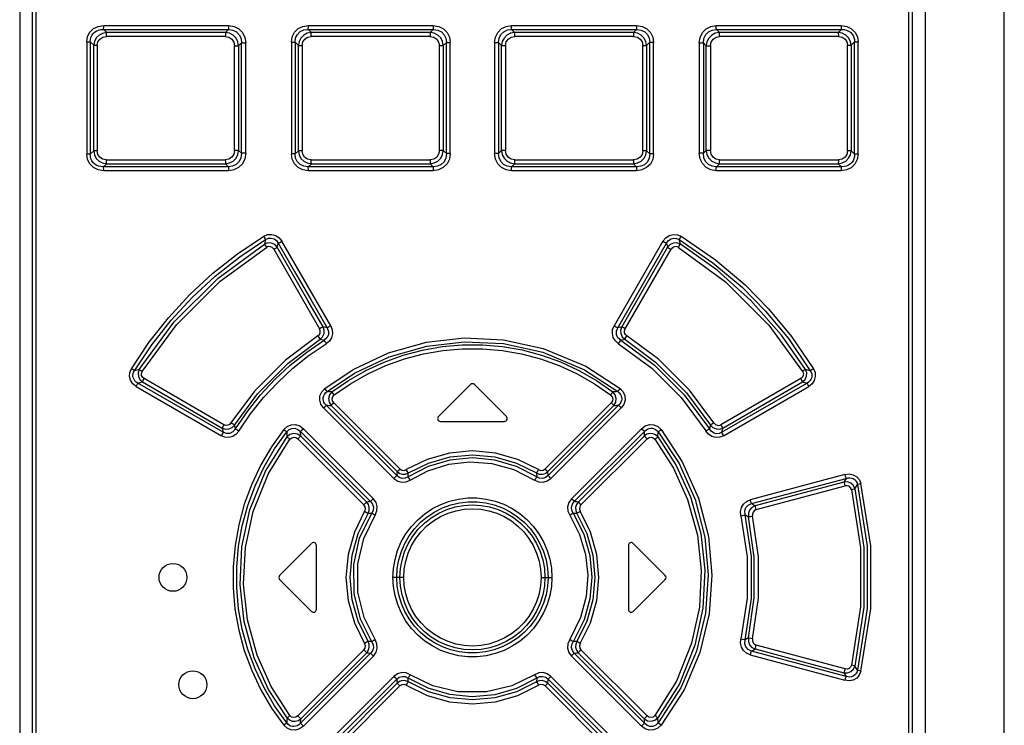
# Model space of a CAD drawing. Extents: x 0 to 841, y 0 to 594.
# Tile 12 of 66: x 114 to 150, y 314 to 339. Entities that reach past the tile are written whole.
import ezdxf

# ---------------------------------------------------------------- set-up
doc = ezdxf.new("R2010")
doc.units = 0
doc.header["$LTSCALE"] = 46.255
doc.layers.get('0').update_dxf_attribs({"linetype": 'CONTINUOUS'})

msp = doc.modelspace()

# ---------------------------------------------------------------- linework, layer by layer
at = {"color": 7, "linetype": 'CONTINUOUS'}
for p, q in [((114.32, 366.222), (114.32, 301.472)), ((146.82, 366.222), (146.82, 301.472)), ((149.66, 254.515), (149.66, 366.222)), ((114.77, 365.822), (114.77, 302.572)), ((146.37, 302.572), (146.37, 365.822)), ((117.442, 338.875), (117.327, 338.986)), ((117.327, 338.986), (121.814, 338.986)), ((121.814, 338.986), (121.706, 338.875)), ((124.788, 338.876), (124.676, 338.986)), ((124.676, 338.986), (129.164, 338.986)), ((129.164, 338.986), (129.054, 338.876)), ((132.085, 338.876), (131.976, 338.986)), ((131.976, 338.986), (136.463, 338.986)), ((136.463, 338.986), (136.351, 338.876)), ((139.433, 338.875), (139.325, 338.986)), ((139.325, 338.986), (143.812, 338.986)), ((143.812, 338.986), (143.697, 338.875)), ((117.327, 334.058), (117.442, 334.169)), ((121.814, 334.058), (117.327, 334.058)), ((121.706, 334.168), (121.814, 334.058)), ((124.676, 334.058), (124.788, 334.168)), ((129.164, 334.058), (124.676, 334.058)), ((129.054, 334.168), (129.164, 334.058)), ((131.976, 334.058), (132.085, 334.168)), ((136.463, 334.058), (131.976, 334.058)), ((136.351, 334.168), (136.463, 334.058)), ((139.325, 334.058), (139.433, 334.168)), ((143.812, 334.058), (139.325, 334.058)), ((143.697, 334.169), (143.812, 334.058)), ((130.499, 326.243), (129.349, 325.093)), ((131.79, 325.093), (130.64, 326.243)), ((129.42, 324.922), (131.72, 324.922)), ((123.649, 319.393), (124.799, 320.543)), ((136.34, 320.543), (137.49, 319.393)), ((124.97, 318.172), (124.97, 320.472)), ((136.17, 320.472), (136.17, 318.172)), ((123.649, 319.251), (124.799, 318.101)), ((136.34, 318.101), (137.49, 319.251))]:
    msp.add_line(p, q, dxfattribs=at)
at = {"color": 9, "linetype": 'CONTINUOUS'}
for p, q in [((114.903, 365.822), (114.903, 302.572)), ((146.236, 302.572), (146.236, 365.822)), ((117.337, 339.127), (121.821, 339.127)), ((124.681, 339.127), (129.165, 339.127)), ((131.975, 339.127), (136.459, 339.127)), ((139.319, 339.127), (143.803, 339.127)), ((121.7, 338.734), (117.433, 338.734)), ((121.706, 338.875), (117.442, 338.875)), ((129.053, 338.735), (124.785, 338.735)), ((129.054, 338.876), (124.788, 338.876)), ((136.351, 338.876), (132.085, 338.876)), ((136.355, 338.735), (132.086, 338.735)), ((143.697, 338.875), (139.433, 338.875)), ((143.706, 338.734), (139.439, 338.734)), ((116.726, 338.537), (116.726, 334.507)), ((116.726, 338.537), (116.852, 338.537)), ((116.852, 338.537), (116.852, 334.507)), ((116.852, 338.537), (116.977, 338.417)), ((116.977, 334.627), (116.977, 338.417)), ((116.977, 338.417), (117.103, 338.417)), ((117.103, 338.417), (117.103, 334.627)), ((122.029, 334.646), (122.029, 338.398)), ((122.029, 338.398), (122.179, 338.398)), ((122.179, 338.398), (122.281, 338.502)), ((122.179, 338.398), (122.179, 334.646)), ((122.281, 334.541), (122.281, 338.502)), ((122.281, 338.502), (122.431, 338.502)), ((122.431, 334.541), (122.431, 338.502)), ((124.07, 338.526), (124.07, 334.518)), ((124.07, 338.526), (124.204, 338.526)), ((124.204, 338.526), (124.204, 334.518)), ((124.204, 338.526), (124.321, 338.411)), ((124.321, 334.633), (124.321, 338.411)), ((124.321, 338.411), (124.455, 338.411)), ((124.455, 338.411), (124.455, 334.633)), ((129.382, 334.639), (129.382, 338.405)), ((129.382, 338.405), (129.524, 338.405)), ((129.524, 338.405), (129.633, 338.514)), ((129.524, 338.405), (129.524, 334.639)), ((129.633, 334.529), (129.633, 338.514)), ((129.633, 338.514), (129.775, 338.514)), ((129.775, 334.529), (129.775, 338.514)), ((131.364, 338.514), (131.364, 334.529)), ((131.364, 338.514), (131.506, 338.514)), ((131.506, 338.514), (131.506, 334.529)), ((131.506, 338.514), (131.615, 338.405)), ((131.615, 334.639), (131.615, 338.405)), ((131.615, 338.405), (131.757, 338.405)), ((131.757, 338.405), (131.757, 334.639)), ((136.684, 334.633), (136.684, 338.411)), ((136.684, 338.411), (136.819, 338.411)), ((136.819, 338.411), (136.935, 338.526)), ((136.819, 338.411), (136.819, 334.633)), ((136.935, 334.518), (136.935, 338.526)), ((136.935, 338.526), (137.069, 338.526)), ((137.069, 334.518), (137.069, 338.526)), ((138.708, 338.502), (138.708, 334.541)), ((138.708, 338.502), (138.858, 338.502)), ((138.858, 338.502), (138.858, 334.541)), ((138.858, 338.502), (138.96, 338.398)), ((138.96, 334.646), (138.96, 338.398)), ((138.96, 338.398), (139.11, 338.398)), ((139.11, 338.398), (139.11, 334.646)), ((144.036, 334.627), (144.036, 338.417)), ((144.036, 338.417), (144.162, 338.417)), ((144.162, 338.417), (144.287, 338.537)), ((144.162, 338.417), (144.162, 334.627)), ((144.287, 334.507), (144.287, 338.537)), ((144.287, 338.537), (144.413, 338.537)), ((144.413, 334.507), (144.413, 338.537)), ((116.852, 334.507), (116.726, 334.507)), ((116.977, 334.627), (116.852, 334.507)), ((117.103, 334.627), (116.977, 334.627)), ((122.179, 334.646), (122.029, 334.646)), ((122.281, 334.541), (122.179, 334.646)), ((122.431, 334.541), (122.281, 334.541)), ((124.204, 334.518), (124.07, 334.518)), ((124.321, 334.633), (124.204, 334.518)), ((124.455, 334.633), (124.321, 334.633)), ((129.524, 334.639), (129.382, 334.639)), ((129.633, 334.529), (129.524, 334.639)), ((129.775, 334.529), (129.633, 334.529)), ((131.506, 334.529), (131.364, 334.529)), ((131.615, 334.639), (131.506, 334.529)), ((131.757, 334.639), (131.615, 334.639)), ((136.819, 334.633), (136.684, 334.633)), ((136.935, 334.518), (136.819, 334.633)), ((137.069, 334.518), (136.935, 334.518)), ((138.858, 334.541), (138.708, 334.541)), ((138.96, 334.646), (138.858, 334.541)), ((139.11, 334.646), (138.96, 334.646)), ((144.162, 334.627), (144.036, 334.627)), ((144.287, 334.507), (144.162, 334.627)), ((144.413, 334.507), (144.287, 334.507)), ((117.433, 334.309), (121.7, 334.309)), ((117.442, 334.169), (121.706, 334.168)), ((124.785, 334.309), (129.053, 334.309)), ((124.788, 334.168), (129.054, 334.168)), ((132.085, 334.168), (136.351, 334.168)), ((132.086, 334.309), (136.355, 334.309)), ((139.433, 334.168), (143.697, 334.169)), ((139.439, 334.309), (143.706, 334.309)), ((121.821, 333.917), (117.337, 333.917)), ((129.165, 333.917), (124.681, 333.917)), ((136.459, 333.917), (131.975, 333.917)), ((143.803, 333.917), (139.319, 333.917)), ((123.145, 331.444), (123.106, 331.285)), ((123.566, 331.169), (123.601, 331.317)), ((125.483, 328.35), (123.731, 331.387)), ((137.409, 331.387), (135.656, 328.35)), ((137.538, 331.317), (137.573, 331.169)), ((138.034, 331.285), (137.994, 331.444)), ((123.437, 331.098), (125.086, 328.243)), ((136.053, 328.243), (137.702, 331.098)), ((125.356, 328.278), (125.213, 328.314)), ((135.926, 328.314), (135.784, 328.278)), ((125.105, 327.868), (125.246, 327.83)), ((135.893, 327.83), (136.035, 327.868)), ((118.611, 326.784), (118.442, 326.741)), ((142.697, 326.741), (142.528, 326.784)), ((118.56, 326.295), (118.724, 326.335)), ((121.621, 324.528), (118.56, 326.295)), ((118.724, 326.335), (121.586, 324.682)), ((121.649, 324.802), (118.785, 326.456)), ((142.354, 326.456), (139.49, 324.802)), ((142.579, 326.295), (139.518, 324.528)), ((139.553, 324.682), (142.415, 326.335)), ((142.415, 326.335), (142.579, 326.295)), ((118.5, 326.175), (121.557, 324.408)), ((139.582, 324.408), (142.64, 326.175)), ((127.851, 322.975), (125.323, 325.502)), ((125.495, 325.491), (127.867, 323.117)), ((127.965, 323.216), (125.591, 325.589)), ((135.549, 325.589), (133.175, 323.216)), ((133.272, 323.117), (135.644, 325.491)), ((135.816, 325.502), (133.289, 322.975)), ((125.228, 325.403), (127.753, 322.876)), ((133.386, 322.876), (135.911, 325.403)), ((122.063, 324.652), (122.029, 324.79)), ((139.11, 324.79), (139.076, 324.652)), ((124.397, 324.559), (126.913, 322.043)), ((127.015, 322.144), (124.502, 324.659)), ((136.637, 324.659), (134.124, 322.144)), ((134.226, 322.043), (136.743, 324.559)), ((124.304, 324.296), (126.673, 321.927)), ((126.776, 322.027), (124.409, 324.396)), ((136.73, 324.396), (134.363, 322.027)), ((134.466, 321.927), (136.836, 324.296)), ((143.935, 323.014), (140.542, 322.105)), ((140.587, 321.968), (143.981, 322.877)), ((143.897, 322.744), (140.713, 321.89)), ((143.981, 322.877), (143.897, 322.744)), ((144.298, 322.505), (144.391, 322.656)), ((140.757, 321.753), (143.943, 322.606)), ((140.354, 321.567), (140.473, 321.495)), ((128.106, 319.322), (127.717, 319.322)), ((133.033, 319.322), (133.422, 319.322)), ((140.473, 317.148), (140.354, 317.077)), ((126.673, 316.717), (124.304, 314.348)), ((136.836, 314.348), (134.466, 316.717)), ((143.981, 315.767), (140.587, 316.676)), ((140.713, 316.754), (143.897, 315.9)), ((143.943, 316.037), (140.757, 316.891)), ((126.913, 316.601), (124.397, 314.085)), ((124.409, 314.247), (126.776, 316.616)), ((124.502, 313.985), (127.015, 316.5)), ((134.124, 316.5), (136.637, 313.985)), ((136.743, 314.085), (134.226, 316.601)), ((134.363, 316.616), (136.73, 314.247)), ((140.542, 316.539), (143.935, 315.629)), ((144.391, 315.988), (144.298, 316.139)), ((127.753, 315.768), (125.228, 313.241)), ((125.323, 313.142), (127.851, 315.669)), ((133.289, 315.669), (135.816, 313.142)), ((135.911, 313.241), (133.386, 315.768)), ((143.897, 315.9), (143.981, 315.767)), ((127.867, 315.527), (125.495, 313.153)), ((125.591, 313.054), (127.965, 315.428)), ((133.175, 315.428), (135.549, 313.054)), ((135.644, 313.153), (133.272, 315.527))]:
    msp.add_line(p, q, dxfattribs=at)
for points in [[(116.726, 338.537), (116.755, 338.728), (116.839, 338.891), (116.971, 339.018), (117.139, 339.098), (117.337, 339.127)], [(116.852, 338.537), (116.857, 338.622), (116.875, 338.7), (116.906, 338.77), (116.949, 338.832), (117.003, 338.885), (117.067, 338.928), (117.143, 338.961), (117.23, 338.981), (117.327, 338.986)], [(117.327, 338.986), (117.332, 339.018), (117.335, 339.067), (117.336, 339.127)], [(121.82, 339.127), (121.82, 339.067), (121.818, 339.018), (121.814, 338.986)], [(121.814, 338.986), (121.97, 338.965), (122.1, 338.899), (122.201, 338.793), (122.263, 338.661), (122.281, 338.502)], [(121.821, 339.127), (122.014, 339.097), (122.184, 339.01), (122.317, 338.874), (122.402, 338.7), (122.431, 338.502)], [(124.07, 338.526), (124.1, 338.72), (124.185, 338.887), (124.318, 339.016), (124.486, 339.098), (124.681, 339.127)], [(124.204, 338.526), (124.224, 338.682), (124.288, 338.81), (124.391, 338.909), (124.52, 338.968), (124.676, 338.986)], [(124.676, 338.986), (124.678, 339.017), (124.68, 339.067), (124.681, 339.127)], [(129.165, 339.127), (129.165, 339.067), (129.164, 339.018), (129.164, 338.986)], [(129.164, 338.986), (129.323, 338.966), (129.454, 338.901), (129.555, 338.797), (129.615, 338.668), (129.633, 338.514)], [(129.165, 339.127), (129.361, 339.097), (129.531, 339.011), (129.663, 338.877), (129.747, 338.707), (129.775, 338.514)], [(131.364, 338.514), (131.394, 338.712), (131.48, 338.882), (131.614, 339.015), (131.783, 339.098), (131.975, 339.127)], [(131.506, 338.514), (131.526, 338.674), (131.59, 338.806), (131.694, 338.907), (131.823, 338.968), (131.976, 338.986)], [(131.976, 338.986), (131.975, 339.017), (131.975, 339.067), (131.975, 339.127)], [(136.459, 339.127), (136.459, 339.068), (136.461, 339.018), (136.463, 338.986)], [(136.459, 339.127), (136.658, 339.097), (136.828, 339.012), (136.959, 338.88), (137.042, 338.714), (137.069, 338.526)], [(136.463, 338.986), (136.625, 338.966), (136.757, 338.903), (136.859, 338.8), (136.918, 338.674), (136.935, 338.526)], [(138.708, 338.502), (138.738, 338.703), (138.825, 338.878), (138.96, 339.013), (139.13, 339.098), (139.319, 339.127)], [(138.858, 338.502), (138.878, 338.665), (138.943, 338.801), (139.047, 338.905), (139.176, 338.967), (139.325, 338.986)], [(139.325, 338.986), (139.322, 339.017), (139.32, 339.067), (139.319, 339.127)], [(143.803, 339.127), (143.804, 339.068), (143.807, 339.018), (143.812, 338.986)], [(143.803, 339.127), (144.005, 339.097), (144.175, 339.013), (144.306, 338.883), (144.386, 338.719), (144.413, 338.537)], [(143.812, 338.986), (143.909, 338.981), (143.996, 338.961), (144.072, 338.929), (144.136, 338.885), (144.19, 338.832), (144.233, 338.771), (144.264, 338.7), (144.283, 338.622), (144.287, 338.537)], [(117.442, 338.875), (117.294, 338.847), (117.167, 338.781), (117.066, 338.68), (117.002, 338.556), (116.977, 338.417)], [(117.103, 338.417), (117.129, 338.543), (117.196, 338.643), (117.3, 338.71), (117.433, 338.734)], [(117.433, 338.734), (117.434, 338.793), (117.437, 338.843), (117.442, 338.875)], [(121.706, 338.875), (121.703, 338.844), (121.701, 338.794), (121.7, 338.735)], [(121.7, 338.734), (121.83, 338.709), (121.935, 338.638), (122.004, 338.531), (122.029, 338.398)], [(122.179, 338.398), (122.152, 338.548), (122.084, 338.679), (121.979, 338.783), (121.85, 338.85), (121.706, 338.875)], [(124.788, 338.876), (124.641, 338.848), (124.513, 338.781), (124.412, 338.679), (124.346, 338.553), (124.321, 338.411)], [(124.455, 338.411), (124.48, 338.541), (124.55, 338.643), (124.653, 338.71), (124.785, 338.735)], [(124.784, 338.735), (124.785, 338.794), (124.786, 338.843), (124.788, 338.876)], [(129.054, 338.876), (129.053, 338.844), (129.053, 338.794), (129.053, 338.735)], [(129.053, 338.735), (129.185, 338.709), (129.289, 338.639), (129.357, 338.535), (129.382, 338.405)], [(129.524, 338.405), (129.497, 338.552), (129.43, 338.681), (129.326, 338.783), (129.198, 338.85), (129.054, 338.876)], [(132.085, 338.876), (131.938, 338.849), (131.81, 338.781), (131.708, 338.678), (131.641, 338.55), (131.615, 338.405)], [(131.757, 338.405), (131.783, 338.537), (131.853, 338.642), (131.957, 338.71), (132.086, 338.735)], [(132.087, 338.735), (132.086, 338.794), (132.086, 338.843), (132.085, 338.876)], [(136.351, 338.876), (136.353, 338.844), (136.354, 338.795), (136.355, 338.735)], [(136.819, 338.411), (136.792, 338.556), (136.725, 338.683), (136.623, 338.784), (136.496, 338.849), (136.351, 338.876)], [(136.355, 338.735), (136.489, 338.709), (136.593, 338.64), (136.66, 338.537), (136.684, 338.411)], [(139.433, 338.875), (139.286, 338.849), (139.157, 338.781), (139.054, 338.676), (138.987, 338.546), (138.96, 338.398)], [(139.11, 338.398), (139.136, 338.533), (139.207, 338.64), (139.312, 338.71), (139.439, 338.734)], [(139.439, 338.735), (139.439, 338.793), (139.436, 338.843), (139.433, 338.875)], [(144.162, 338.417), (144.136, 338.56), (144.07, 338.684), (143.969, 338.783), (143.843, 338.848), (143.697, 338.875)], [(143.697, 338.875), (143.702, 338.844), (143.705, 338.794), (143.706, 338.734)], [(143.706, 338.734), (143.842, 338.708), (143.946, 338.64), (144.012, 338.539), (144.036, 338.417)], [(117.337, 333.917), (117.134, 333.947), (116.965, 334.031), (116.834, 334.161), (116.753, 334.324), (116.726, 334.507)], [(117.327, 334.058), (117.23, 334.063), (117.143, 334.083), (117.068, 334.115), (117.003, 334.159), (116.949, 334.212), (116.907, 334.273), (116.875, 334.343), (116.857, 334.422), (116.852, 334.507)], [(116.977, 334.627), (117.003, 334.484), (117.069, 334.36), (117.17, 334.26), (117.296, 334.196), (117.442, 334.169)], [(117.433, 334.309), (117.297, 334.335), (117.193, 334.404), (117.127, 334.504), (117.103, 334.627)], [(122.029, 334.646), (122.003, 334.511), (121.932, 334.403), (121.828, 334.334), (121.7, 334.309)], [(121.706, 334.168), (121.853, 334.195), (121.982, 334.263), (122.085, 334.368), (122.153, 334.498), (122.179, 334.646)], [(122.281, 334.541), (122.261, 334.378), (122.197, 334.243), (122.092, 334.139), (121.963, 334.077), (121.814, 334.058)], [(122.431, 334.541), (122.401, 334.34), (122.314, 334.166), (122.179, 334.031), (122.009, 333.946), (121.821, 333.917)], [(124.681, 333.917), (124.481, 333.947), (124.312, 334.032), (124.18, 334.164), (124.098, 334.33), (124.07, 334.518)], [(124.676, 334.058), (124.514, 334.078), (124.382, 334.141), (124.281, 334.244), (124.222, 334.37), (124.204, 334.518)], [(124.321, 334.633), (124.347, 334.488), (124.414, 334.361), (124.516, 334.26), (124.643, 334.195), (124.788, 334.168)], [(124.785, 334.309), (124.651, 334.335), (124.546, 334.404), (124.479, 334.507), (124.455, 334.633)], [(129.382, 334.639), (129.356, 334.507), (129.286, 334.402), (129.182, 334.334), (129.053, 334.309)], [(129.054, 334.168), (129.201, 334.195), (129.329, 334.262), (129.432, 334.366), (129.498, 334.494), (129.524, 334.639)], [(129.633, 334.529), (129.613, 334.37), (129.549, 334.238), (129.445, 334.137), (129.316, 334.076), (129.164, 334.058)], [(129.775, 334.529), (129.745, 334.332), (129.659, 334.161), (129.525, 334.029), (129.356, 333.945), (129.165, 333.917)], [(131.975, 333.917), (131.778, 333.947), (131.608, 334.033), (131.476, 334.167), (131.393, 334.336), (131.364, 334.529)], [(131.976, 334.058), (131.817, 334.078), (131.686, 334.143), (131.584, 334.247), (131.524, 334.376), (131.506, 334.529)], [(131.615, 334.639), (131.642, 334.492), (131.71, 334.363), (131.813, 334.26), (131.941, 334.194), (132.085, 334.168)], [(132.086, 334.309), (131.955, 334.335), (131.85, 334.405), (131.782, 334.509), (131.757, 334.639)], [(136.351, 334.168), (136.498, 334.195), (136.626, 334.262), (136.728, 334.365), (136.793, 334.491), (136.819, 334.633)], [(136.684, 334.633), (136.659, 334.503), (136.59, 334.401), (136.486, 334.334), (136.355, 334.309)], [(137.069, 334.518), (137.039, 334.324), (136.955, 334.157), (136.822, 334.027), (136.653, 333.945), (136.459, 333.917)], [(136.935, 334.518), (136.915, 334.362), (136.852, 334.234), (136.748, 334.134), (136.619, 334.076), (136.463, 334.058)], [(139.319, 333.917), (139.125, 333.947), (138.955, 334.034), (138.822, 334.17), (138.738, 334.343), (138.708, 334.541)], [(139.325, 334.058), (139.17, 334.079), (139.039, 334.144), (138.938, 334.25), (138.877, 334.383), (138.858, 334.541)], [(138.96, 334.646), (138.987, 334.496), (139.056, 334.365), (139.16, 334.261), (139.289, 334.194), (139.433, 334.168)], [(139.439, 334.309), (139.309, 334.335), (139.204, 334.406), (139.135, 334.513), (139.11, 334.646)], [(143.697, 334.169), (143.845, 334.196), (143.972, 334.263), (144.073, 334.364), (144.137, 334.488), (144.162, 334.627)], [(144.036, 334.627), (144.011, 334.5), (143.943, 334.401), (143.839, 334.334), (143.706, 334.309)], [(144.413, 334.507), (144.384, 334.316), (144.3, 334.153), (144.168, 334.026), (144, 333.946), (143.803, 333.917)], [(144.287, 334.507), (144.283, 334.422), (144.264, 334.344), (144.233, 334.274), (144.19, 334.212), (144.137, 334.159), (144.072, 334.115), (143.996, 334.083), (143.909, 334.063), (143.812, 334.058)], [(117.336, 333.917), (117.335, 333.976), (117.332, 334.025), (117.327, 334.058)], [(117.442, 334.169), (117.437, 334.2), (117.434, 334.249), (117.433, 334.31)], [(121.7, 334.309), (121.701, 334.251), (121.703, 334.201), (121.706, 334.168)], [(121.814, 334.058), (121.817, 334.027), (121.82, 333.977), (121.82, 333.917)], [(124.681, 333.917), (124.68, 333.976), (124.679, 334.025), (124.676, 334.058)], [(124.788, 334.168), (124.786, 334.199), (124.785, 334.249), (124.784, 334.309)], [(129.053, 334.309), (129.053, 334.25), (129.053, 334.2), (129.054, 334.168)], [(129.164, 334.058), (129.164, 334.026), (129.165, 333.977), (129.165, 333.917)], [(131.975, 333.917), (131.975, 333.976), (131.975, 334.026), (131.976, 334.058)], [(132.085, 334.168), (132.086, 334.2), (132.086, 334.249), (132.087, 334.309)], [(136.355, 334.309), (136.354, 334.25), (136.353, 334.201), (136.351, 334.168)], [(136.463, 334.058), (136.461, 334.026), (136.459, 333.977), (136.459, 333.917)], [(139.319, 333.917), (139.32, 333.976), (139.322, 334.026), (139.325, 334.058)], [(139.433, 334.168), (139.436, 334.2), (139.438, 334.25), (139.439, 334.309)], [(143.706, 334.31), (143.705, 334.251), (143.702, 334.201), (143.697, 334.169)], [(143.812, 334.058), (143.807, 334.026), (143.804, 333.976), (143.803, 333.917)], [(118.334, 326.812), (118.957, 327.748), (119.657, 328.637), (120.424, 329.469), (121.254, 330.237), (122.141, 330.937), (123.078, 331.563)], [(123.078, 331.563), (123.219, 331.622), (123.367, 331.632), (123.512, 331.592), (123.635, 331.509), (123.731, 331.387)], [(123.078, 331.563), (123.107, 331.514), (123.131, 331.472), (123.145, 331.444)], [(123.145, 331.444), (123.249, 331.491), (123.35, 331.499), (123.45, 331.47), (123.533, 331.41), (123.601, 331.317)], [(137.409, 331.387), (137.507, 331.511), (137.633, 331.594), (137.779, 331.632), (137.927, 331.62), (138.062, 331.563)], [(137.538, 331.317), (137.61, 331.414), (137.697, 331.474), (137.798, 331.499), (137.897, 331.489), (137.994, 331.444)], [(137.994, 331.444), (138.008, 331.471), (138.031, 331.513), (138.061, 331.563)], [(138.062, 331.563), (139.292, 330.718), (140.353, 329.82), (141.201, 328.958), (142.02, 327.968), (142.806, 326.812)], [(118.442, 326.741), (119.062, 327.67), (119.755, 328.549), (120.515, 329.372), (121.337, 330.131), (122.216, 330.824), (123.145, 331.444)], [(118.611, 326.784), (119.864, 328.493), (121.44, 330.066), (123.106, 331.285)], [(118.719, 326.711), (119.948, 328.387), (121.51, 329.948), (123.175, 331.167)], [(123.566, 331.169), (123.474, 331.265), (123.356, 331.32), (123.227, 331.326), (123.106, 331.285)], [(123.106, 331.285), (123.12, 331.258), (123.144, 331.217), (123.174, 331.167)], [(123.437, 331.098), (123.385, 331.157), (123.317, 331.191), (123.243, 331.193), (123.175, 331.167)], [(123.437, 331.098), (123.49, 331.128), (123.536, 331.153), (123.566, 331.169)], [(125.213, 328.314), (124.663, 329.265), (124.114, 330.217), (123.566, 331.169)], [(123.601, 331.317), (123.63, 331.332), (123.675, 331.357), (123.73, 331.388)], [(123.601, 331.317), (124.185, 330.304), (124.77, 329.291), (125.356, 328.278)], [(135.784, 328.278), (136.369, 329.291), (136.954, 330.304), (137.538, 331.317)], [(137.573, 331.169), (137.025, 330.217), (136.476, 329.265), (135.926, 328.314)], [(137.409, 331.388), (137.462, 331.358), (137.508, 331.333), (137.538, 331.317)], [(138.034, 331.285), (137.91, 331.327), (137.781, 331.319), (137.664, 331.264), (137.573, 331.169)], [(137.573, 331.169), (137.602, 331.154), (137.648, 331.129), (137.702, 331.098)], [(137.965, 331.167), (137.894, 331.194), (137.82, 331.19), (137.753, 331.157), (137.702, 331.098)], [(137.965, 331.167), (137.994, 331.217), (138.019, 331.258), (138.034, 331.285)], [(137.965, 331.167), (139.657, 329.924), (141.203, 328.375), (142.42, 326.711)], [(137.994, 331.444), (139.203, 330.616), (140.249, 329.733), (141.093, 328.88), (141.909, 327.897), (142.697, 326.741)], [(142.528, 326.784), (141.668, 328.014), (140.567, 329.262), (139.354, 330.35), (138.034, 331.285)], [(125.213, 328.314), (125.185, 328.298), (125.14, 328.274), (125.086, 328.243)], [(125.105, 327.868), (125.193, 327.957), (125.243, 328.071), (125.25, 328.195), (125.213, 328.314)], [(125.483, 328.35), (125.538, 328.21), (125.547, 328.064), (125.512, 327.924), (125.435, 327.803), (125.325, 327.71)], [(125.483, 328.35), (125.43, 328.32), (125.385, 328.294), (125.356, 328.278)], [(135.815, 327.71), (135.702, 327.806), (135.626, 327.928), (135.591, 328.069), (135.602, 328.213), (135.656, 328.35)], [(135.784, 328.278), (135.755, 328.294), (135.71, 328.319), (135.656, 328.35)], [(135.926, 328.314), (135.889, 328.194), (135.896, 328.07), (135.947, 327.956), (136.035, 327.868)], [(136.053, 328.243), (136.001, 328.273), (135.956, 328.298), (135.926, 328.314)], [(125.024, 327.988), (123.86, 327.122), (122.743, 326.001), (121.902, 324.868)], [(125.024, 327.988), (125.078, 328.038), (125.108, 328.103), (125.11, 328.174), (125.086, 328.243)], [(125.024, 327.988), (125.058, 327.937), (125.086, 327.895), (125.105, 327.868)], [(125.356, 328.278), (125.405, 328.151), (125.4, 328.025), (125.345, 327.915), (125.246, 327.83)], [(135.893, 327.83), (135.791, 327.919), (135.737, 328.032), (135.735, 328.156), (135.784, 328.278)], [(136.115, 327.988), (136.061, 328.039), (136.032, 328.103), (136.029, 328.173), (136.053, 328.243)], [(136.035, 327.868), (136.053, 327.894), (136.081, 327.936), (136.115, 327.988)], [(139.237, 324.868), (138.366, 326.036), (137.245, 327.151), (136.115, 327.988)], [(122.029, 324.79), (122.857, 325.908), (123.957, 327.013), (125.105, 327.868)], [(122.063, 324.652), (122.491, 325.279), (122.963, 325.871), (123.478, 326.425), (124.033, 326.939), (124.624, 327.408), (125.246, 327.83)], [(122.191, 324.575), (122.609, 325.191), (123.074, 325.774), (123.581, 326.321), (124.127, 326.828), (124.71, 327.292), (125.325, 327.71)], [(125.246, 327.83), (125.264, 327.804), (125.292, 327.762), (125.325, 327.71)], [(125.271, 326.099), (126.292, 326.786), (127.556, 327.381), (128.922, 327.767), (130.271, 327.922), (131.69, 327.853), (133.114, 327.542), (134.642, 326.9), (135.868, 326.099)], [(125.353, 325.989), (126.342, 326.655), (127.578, 327.24), (128.931, 327.626), (130.27, 327.781), (131.681, 327.713), (133.093, 327.401), (134.592, 326.769), (135.786, 325.989)], [(125.529, 325.981), (126.121, 326.391), (126.747, 326.748), (127.403, 327.051), (128.081, 327.296), (128.777, 327.481), (129.487, 327.605), (130.205, 327.668), (130.926, 327.668), (131.645, 327.606), (132.355, 327.483), (133.053, 327.298), (133.733, 327.053), (134.391, 326.749), (135.018, 326.391), (135.61, 325.981)], [(135.814, 327.71), (135.847, 327.761), (135.875, 327.804), (135.893, 327.83)], [(135.815, 327.71), (137.013, 326.827), (138.064, 325.776), (138.948, 324.576)], [(135.893, 327.83), (137.108, 326.937), (138.175, 325.872), (139.076, 324.651)], [(136.035, 327.868), (137.146, 327.044), (138.25, 325.945), (139.11, 324.79)], [(125.61, 325.869), (126.193, 326.273), (126.811, 326.625), (127.457, 326.923), (128.126, 327.163), (128.811, 327.345), (129.509, 327.466), (130.216, 327.527), (130.926, 327.527), (131.634, 327.466), (132.332, 327.344), (133.017, 327.162), (133.686, 326.921), (134.332, 326.623), (134.948, 326.271), (135.529, 325.869)], [(118.5, 326.175), (118.377, 326.273), (118.298, 326.395), (118.263, 326.535), (118.276, 326.676), (118.334, 326.812)], [(118.442, 326.741), (118.418, 326.758), (118.38, 326.783), (118.334, 326.812)], [(118.56, 326.295), (118.502, 326.332), (118.457, 326.374), (118.423, 326.42), (118.4, 326.468), (118.386, 326.519), (118.384, 326.572), (118.391, 326.627), (118.41, 326.683), (118.442, 326.741)], [(118.611, 326.784), (118.571, 326.662), (118.579, 326.537), (118.632, 326.423), (118.724, 326.335)], [(118.719, 326.711), (118.673, 326.741), (118.635, 326.767), (118.611, 326.784)], [(118.785, 326.456), (118.726, 326.507), (118.695, 326.572), (118.693, 326.642), (118.719, 326.711)], [(142.42, 326.711), (142.447, 326.64), (142.444, 326.569), (142.412, 326.506), (142.354, 326.456)], [(142.415, 326.335), (142.509, 326.425), (142.561, 326.54), (142.568, 326.665), (142.528, 326.784)], [(142.528, 326.784), (142.504, 326.767), (142.467, 326.742), (142.42, 326.712)], [(142.697, 326.741), (142.729, 326.683), (142.748, 326.627), (142.756, 326.572), (142.753, 326.519), (142.74, 326.468), (142.716, 326.419), (142.683, 326.374), (142.637, 326.332), (142.579, 326.295)], [(142.806, 326.812), (142.865, 326.67), (142.875, 326.526), (142.838, 326.387), (142.758, 326.269), (142.64, 326.175)], [(142.806, 326.812), (142.76, 326.783), (142.722, 326.758), (142.697, 326.741)], [(118.499, 326.175), (118.527, 326.224), (118.548, 326.266), (118.56, 326.295)], [(118.724, 326.335), (118.736, 326.363), (118.757, 326.405), (118.785, 326.456)], [(142.354, 326.456), (142.381, 326.406), (142.403, 326.364), (142.415, 326.335)], [(142.579, 326.295), (142.591, 326.267), (142.612, 326.225), (142.64, 326.175)], [(125.228, 325.403), (125.131, 325.538), (125.088, 325.685), (125.098, 325.84), (125.161, 325.98), (125.271, 326.099)], [(125.323, 325.502), (125.274, 325.555), (125.24, 325.611), (125.219, 325.668), (125.211, 325.725), (125.215, 325.781), (125.23, 325.836), (125.257, 325.89), (125.298, 325.941), (125.353, 325.989)], [(125.353, 325.989), (125.336, 326.014), (125.307, 326.052), (125.271, 326.099)], [(125.529, 325.981), (125.47, 325.984), (125.412, 325.986), (125.353, 325.989)], [(125.529, 325.981), (125.443, 325.872), (125.407, 325.741), (125.426, 325.608), (125.495, 325.491)], [(125.61, 325.869), (125.575, 325.916), (125.547, 325.955), (125.529, 325.981)], [(125.591, 325.589), (125.545, 325.66), (125.534, 325.736), (125.556, 325.808), (125.61, 325.869)], [(135.61, 325.981), (135.593, 325.956), (135.565, 325.917), (135.529, 325.87)], [(135.529, 325.869), (135.585, 325.806), (135.606, 325.732), (135.594, 325.658), (135.549, 325.589)], [(135.786, 325.989), (135.727, 325.986), (135.669, 325.984), (135.61, 325.981)], [(135.644, 325.491), (135.714, 325.61), (135.732, 325.744), (135.695, 325.874), (135.61, 325.981)], [(135.868, 326.099), (135.833, 326.053), (135.804, 326.015), (135.786, 325.989)], [(135.786, 325.989), (135.841, 325.941), (135.882, 325.89), (135.91, 325.836), (135.925, 325.78), (135.928, 325.724), (135.92, 325.668), (135.899, 325.611), (135.865, 325.555), (135.816, 325.502)], [(135.868, 326.099), (135.982, 325.976), (136.043, 325.833), (136.051, 325.678), (136.005, 325.531), (135.911, 325.403)], [(125.228, 325.403), (125.268, 325.444), (125.302, 325.478), (125.323, 325.502)], [(125.323, 325.502), (125.38, 325.498), (125.438, 325.494), (125.495, 325.491)], [(125.495, 325.491), (125.516, 325.513), (125.549, 325.548), (125.591, 325.589)], [(135.549, 325.589), (135.589, 325.549), (135.623, 325.514), (135.644, 325.491)], [(135.644, 325.491), (135.701, 325.494), (135.759, 325.498), (135.816, 325.502)], [(135.816, 325.502), (135.837, 325.479), (135.87, 325.445), (135.911, 325.403)], [(121.649, 324.802), (121.621, 324.753), (121.599, 324.71), (121.586, 324.682)], [(121.586, 324.682), (121.704, 324.645), (121.827, 324.652), (121.94, 324.702), (122.029, 324.79)], [(121.902, 324.868), (121.85, 324.812), (121.785, 324.782), (121.716, 324.779), (121.649, 324.802)], [(122.029, 324.79), (122, 324.807), (121.956, 324.834), (121.902, 324.868)], [(123.8, 324.627), (123.921, 324.738), (124.064, 324.798), (124.221, 324.804), (124.37, 324.756), (124.502, 324.659)], [(136.637, 324.659), (136.774, 324.759), (136.926, 324.805), (137.083, 324.796), (137.225, 324.733), (137.34, 324.627)], [(139.237, 324.868), (139.185, 324.834), (139.139, 324.807), (139.11, 324.79)], [(139.11, 324.79), (139.2, 324.702), (139.314, 324.652), (139.437, 324.645), (139.553, 324.682)], [(139.237, 324.868), (139.288, 324.813), (139.353, 324.782), (139.424, 324.779), (139.49, 324.802)], [(139.553, 324.682), (139.541, 324.709), (139.518, 324.751), (139.49, 324.802)], [(122.191, 324.575), (122.091, 324.458), (121.967, 324.381), (121.827, 324.346), (121.687, 324.356), (121.557, 324.408)], [(121.621, 324.528), (121.608, 324.501), (121.586, 324.459), (121.558, 324.408)], [(121.586, 324.682), (121.598, 324.631), (121.609, 324.58), (121.621, 324.528)], [(122.063, 324.652), (121.973, 324.544), (121.859, 324.487), (121.737, 324.483), (121.621, 324.528)], [(123.8, 324.627), (123.361, 324.012), (122.975, 323.356), (122.648, 322.666), (122.382, 321.95), (122.182, 321.214), (122.048, 320.465), (121.98, 319.706), (121.98, 318.943), (122.047, 318.181), (122.182, 317.431), (122.381, 316.697), (122.646, 315.982), (122.973, 315.292), (123.359, 314.634), (123.8, 314.017)], [(122.191, 324.575), (122.139, 324.608), (122.093, 324.635), (122.063, 324.652)], [(123.904, 314.103), (123.469, 314.711), (123.089, 315.358), (122.768, 316.036), (122.507, 316.739), (122.31, 317.461), (122.178, 318.198), (122.112, 318.944), (122.111, 319.694), (122.178, 320.441), (122.309, 321.178), (122.506, 321.902), (122.767, 322.607), (123.089, 323.286), (123.47, 323.933), (123.904, 324.541)], [(123.8, 324.627), (123.844, 324.592), (123.881, 324.561), (123.904, 324.541)], [(123.904, 324.541), (123.992, 324.627), (124.091, 324.67), (124.199, 324.672), (124.303, 324.635), (124.397, 324.559)], [(123.904, 324.541), (123.907, 324.482), (123.911, 324.423), (123.914, 324.364)], [(124.409, 324.396), (124.288, 324.468), (124.151, 324.486), (124.02, 324.449), (123.914, 324.364)], [(124.397, 324.559), (124.421, 324.58), (124.457, 324.616), (124.502, 324.659)], [(124.409, 324.396), (124.405, 324.451), (124.401, 324.505), (124.397, 324.559)], [(136.638, 324.659), (136.681, 324.617), (136.718, 324.581), (136.743, 324.559)], [(136.743, 324.559), (136.739, 324.505), (136.735, 324.451), (136.73, 324.396)], [(137.225, 324.364), (137.141, 324.437), (137.04, 324.478), (136.93, 324.485), (136.824, 324.457), (136.73, 324.396)], [(136.743, 324.559), (136.798, 324.61), (136.856, 324.645), (136.915, 324.667), (136.974, 324.676), (137.031, 324.673), (137.087, 324.658), (137.14, 324.632), (137.19, 324.593), (137.235, 324.541)], [(137.225, 324.364), (137.229, 324.423), (137.232, 324.482), (137.235, 324.541)], [(137.235, 324.541), (137.258, 324.561), (137.295, 324.591), (137.34, 324.627)], [(137.235, 324.541), (137.984, 323.407), (138.559, 322.123), (138.912, 320.767), (139.036, 319.412), (138.938, 318.038), (138.613, 316.68), (138.051, 315.359), (137.235, 314.103)], [(137.34, 324.627), (138.101, 323.473), (138.684, 322.165), (139.042, 320.786), (139.167, 319.407), (139.067, 318.01), (138.737, 316.631), (138.166, 315.291), (137.34, 314.017)], [(139.076, 324.651), (139.046, 324.635), (139.001, 324.608), (138.948, 324.576)], [(139.582, 324.408), (139.447, 324.355), (139.304, 324.346), (139.165, 324.384), (139.044, 324.462), (138.948, 324.576)], [(139.518, 324.528), (139.42, 324.487), (139.322, 324.48), (139.226, 324.507), (139.144, 324.564), (139.076, 324.652)], [(139.518, 324.528), (139.53, 324.58), (139.542, 324.631), (139.553, 324.682)], [(139.581, 324.408), (139.554, 324.457), (139.531, 324.5), (139.518, 324.528)], [(123.914, 314.279), (123.252, 315.303), (122.737, 316.433), (122.374, 317.738), (122.227, 319.049), (122.294, 320.414), (122.583, 321.75), (123.144, 323.137), (123.914, 324.364)], [(124.021, 314.363), (123.351, 315.402), (122.843, 316.53), (122.496, 317.803), (122.358, 319.074), (122.425, 320.392), (122.703, 321.687), (123.252, 323.055), (124.021, 324.28)], [(123.914, 324.364), (123.937, 324.345), (123.974, 324.316), (124.02, 324.28)], [(124.021, 324.28), (124.083, 324.334), (124.157, 324.355), (124.233, 324.342), (124.304, 324.296)], [(124.304, 324.296), (124.347, 324.338), (124.384, 324.374), (124.409, 324.396)], [(136.73, 324.396), (136.754, 324.375), (136.791, 324.339), (136.836, 324.296)], [(136.836, 324.296), (136.908, 324.343), (136.985, 324.355), (137.058, 324.333), (137.119, 324.28)], [(137.119, 324.28), (137.164, 324.315), (137.201, 324.345), (137.225, 324.364)], [(137.119, 324.28), (137.787, 323.245), (138.294, 322.117), (138.643, 320.84), (138.781, 319.566), (138.714, 318.248), (138.437, 316.959), (137.888, 315.592), (137.119, 314.363)], [(137.225, 324.364), (137.887, 323.342), (138.402, 322.211), (138.767, 320.901), (138.913, 319.585), (138.844, 318.221), (138.556, 316.891), (137.996, 315.507), (137.225, 314.279)], [(132.943, 323.189), (132.196, 323.557), (131.396, 323.783), (130.57, 323.859), (129.743, 323.783), (128.943, 323.557), (128.196, 323.189)], [(128.272, 323.069), (128.991, 323.425), (129.766, 323.644), (130.57, 323.718), (131.373, 323.644), (132.148, 323.425), (132.867, 323.069)], [(132.878, 322.933), (132.157, 323.303), (131.378, 323.531), (130.57, 323.608), (129.761, 323.531), (128.982, 323.303), (128.261, 322.933)], [(128.339, 322.814), (128.972, 323.146), (129.727, 323.38), (130.476, 323.466), (131.27, 323.407), (132.058, 323.19), (132.801, 322.814)], [(127.867, 323.117), (127.862, 323.07), (127.856, 323.022), (127.851, 322.975)], [(127.965, 323.216), (127.924, 323.175), (127.889, 323.14), (127.867, 323.117)], [(127.867, 323.117), (127.958, 323.056), (128.062, 323.027), (128.17, 323.031), (128.272, 323.069)], [(127.965, 323.216), (128.034, 323.171), (128.118, 323.162), (128.196, 323.189)], [(128.272, 323.069), (128.255, 323.095), (128.228, 323.138), (128.196, 323.189)], [(128.261, 322.933), (128.264, 322.978), (128.268, 323.024), (128.272, 323.069)], [(132.943, 323.189), (132.912, 323.138), (132.885, 323.096), (132.867, 323.069)], [(132.867, 323.069), (132.97, 323.031), (133.079, 323.027), (133.182, 323.056), (133.272, 323.117)], [(132.867, 323.069), (132.871, 323.024), (132.875, 322.978), (132.878, 322.933)], [(132.943, 323.189), (133.022, 323.162), (133.106, 323.172), (133.175, 323.216)], [(133.272, 323.117), (133.251, 323.139), (133.217, 323.174), (133.175, 323.216)], [(133.289, 322.975), (133.283, 323.022), (133.278, 323.07), (133.272, 323.117)], [(143.934, 323.014), (143.951, 322.957), (143.967, 322.908), (143.981, 322.877)], [(143.935, 323.014), (144.094, 323.033), (144.24, 323.003), (144.367, 322.929), (144.46, 322.82), (144.513, 322.688)], [(127.851, 322.975), (127.829, 322.953), (127.795, 322.918), (127.753, 322.876)], [(127.753, 322.876), (127.887, 322.781), (128.036, 322.74), (128.19, 322.75), (128.339, 322.814)], [(128.261, 322.933), (128.153, 322.883), (128.043, 322.875), (127.94, 322.907), (127.851, 322.975)], [(128.339, 322.814), (128.306, 322.865), (128.279, 322.907), (128.261, 322.933)], [(132.878, 322.933), (132.86, 322.907), (132.833, 322.865), (132.801, 322.814)], [(132.801, 322.814), (132.953, 322.75), (133.109, 322.74), (133.256, 322.783), (133.386, 322.876)], [(133.289, 322.975), (133.196, 322.905), (133.091, 322.875), (132.982, 322.884), (132.878, 322.933)], [(133.386, 322.876), (133.345, 322.917), (133.311, 322.952), (133.289, 322.975)], [(144.298, 322.505), (144.241, 322.619), (144.147, 322.703), (144.027, 322.746), (143.897, 322.744)], [(143.897, 322.744), (143.91, 322.714), (143.926, 322.666), (143.943, 322.606)], [(143.981, 322.877), (144.051, 322.893), (144.117, 322.896), (144.176, 322.888), (144.229, 322.87), (144.275, 322.843), (144.315, 322.808), (144.348, 322.765), (144.374, 322.714), (144.391, 322.656)], [(144.391, 322.656), (144.418, 322.664), (144.461, 322.675), (144.513, 322.688)], [(144.391, 322.656), (144.743, 320.443), (144.743, 318.201), (144.391, 315.988)], [(144.513, 315.956), (144.868, 318.19), (144.868, 320.453), (144.513, 322.688)], [(144.175, 322.474), (144.145, 322.541), (144.092, 322.59), (144.022, 322.612), (143.943, 322.606)], [(144.175, 322.474), (144.228, 322.487), (144.271, 322.498), (144.298, 322.505)], [(144.175, 322.474), (144.496, 320.381), (144.496, 318.263), (144.175, 316.169)], [(144.298, 322.505), (144.621, 320.391), (144.621, 318.253), (144.298, 316.139)], [(126.776, 322.027), (126.753, 322.006), (126.717, 321.97), (126.673, 321.927)], [(126.913, 322.043), (126.867, 322.038), (126.822, 322.033), (126.776, 322.027)], [(126.824, 321.62), (126.863, 321.723), (126.867, 321.832), (126.837, 321.937), (126.776, 322.027)], [(127.016, 322.143), (126.973, 322.101), (126.937, 322.066), (126.913, 322.043)], [(126.913, 322.043), (126.984, 321.949), (127.015, 321.843), (127.006, 321.734), (126.957, 321.63)], [(127.079, 321.554), (127.144, 321.706), (127.153, 321.863), (127.109, 322.012), (127.015, 322.144)], [(127.717, 319.322), (127.735, 319.645), (127.791, 319.97), (127.885, 320.289), (128.017, 320.596), (128.182, 320.885), (128.38, 321.151), (128.606, 321.393), (128.86, 321.608), (129.139, 321.792), (129.437, 321.942), (129.748, 322.056), (130.071, 322.133), (130.401, 322.172), (130.733, 322.172), (131.063, 322.134), (131.386, 322.058), (131.698, 321.944), (131.996, 321.794), (132.274, 321.611), (132.528, 321.398), (132.755, 321.157), (132.954, 320.889), (133.12, 320.6), (133.252, 320.293), (133.347, 319.974), (133.404, 319.648), (133.422, 319.322)], [(127.855, 319.322), (127.873, 319.638), (127.928, 319.95), (128.02, 320.253), (128.145, 320.544), (128.304, 320.817), (128.493, 321.069), (128.709, 321.298), (128.95, 321.5), (129.215, 321.674), (129.498, 321.815), (129.794, 321.923), (130.101, 321.995), (130.415, 322.031), (130.731, 322.031), (131.045, 321.994), (131.351, 321.921), (131.647, 321.813), (131.929, 321.671), (132.193, 321.498), (132.434, 321.295), (132.649, 321.066), (132.837, 320.814), (132.994, 320.542), (133.119, 320.253), (133.211, 319.951), (133.266, 319.639), (133.284, 319.322)], [(134.124, 322.144), (134.028, 322.008), (133.986, 321.857), (133.996, 321.702), (134.06, 321.554)], [(134.226, 322.043), (134.203, 322.065), (134.167, 322.1), (134.124, 322.143)], [(134.182, 321.63), (134.133, 321.737), (134.125, 321.848), (134.157, 321.952), (134.226, 322.043)], [(134.363, 322.027), (134.318, 322.033), (134.272, 322.038), (134.226, 322.043)], [(134.363, 322.027), (134.302, 321.936), (134.272, 321.831), (134.277, 321.722), (134.315, 321.62)], [(134.466, 321.927), (134.424, 321.969), (134.387, 322.005), (134.363, 322.027)], [(140.207, 321.534), (140.195, 321.685), (140.227, 321.828), (140.301, 321.952), (140.41, 322.047), (140.542, 322.105)], [(140.354, 321.567), (140.343, 321.705), (140.385, 321.826), (140.469, 321.916), (140.587, 321.968)], [(140.587, 321.968), (140.575, 321.998), (140.56, 322.046), (140.543, 322.105)], [(140.713, 321.89), (140.671, 321.916), (140.629, 321.942), (140.587, 321.968)], [(126.701, 321.694), (126.332, 320.948), (126.107, 320.149), (126.031, 319.322), (126.107, 318.496), (126.332, 317.696), (126.701, 316.95)], [(126.825, 317.024), (126.469, 317.745), (126.251, 318.52), (126.177, 319.322), (126.251, 320.124), (126.469, 320.899), (126.824, 321.62)], [(126.957, 317.014), (126.555, 317.819), (126.322, 318.744), (126.307, 319.782), (126.52, 320.727), (126.957, 321.63)], [(126.701, 321.694), (126.728, 321.774), (126.718, 321.858), (126.673, 321.927)], [(126.701, 321.694), (126.753, 321.663), (126.796, 321.636), (126.824, 321.62)], [(126.824, 321.62), (126.869, 321.623), (126.913, 321.627), (126.957, 321.63)], [(126.957, 321.63), (126.985, 321.613), (127.028, 321.586), (127.079, 321.554)], [(127.968, 319.322), (127.987, 319.637), (128.043, 319.945), (128.137, 320.245), (128.266, 320.532), (128.429, 320.802), (128.624, 321.05), (128.845, 321.272), (129.092, 321.465), (129.361, 321.627), (129.646, 321.756), (129.944, 321.85), (130.251, 321.906), (130.564, 321.926), (130.879, 321.907), (131.188, 321.851), (131.488, 321.758), (131.775, 321.629), (132.045, 321.467), (132.293, 321.273), (132.515, 321.051), (132.708, 320.805), (132.871, 320.537), (133.001, 320.249), (133.095, 319.948), (133.152, 319.638), (133.172, 319.322)], [(128.106, 319.322), (128.124, 319.617), (128.177, 319.909), (128.266, 320.195), (128.388, 320.467), (128.543, 320.722), (128.727, 320.957), (128.937, 321.167), (129.171, 321.35), (129.428, 321.504), (129.701, 321.627), (129.98, 321.714), (130.27, 321.767), (130.569, 321.785), (130.867, 321.767), (131.158, 321.714), (131.441, 321.626), (131.714, 321.503), (131.971, 321.348), (132.204, 321.165), (132.414, 320.955), (132.598, 320.719), (132.752, 320.465), (132.874, 320.192), (132.963, 319.907), (133.016, 319.615), (133.033, 319.322)], [(134.06, 321.554), (134.111, 321.586), (134.154, 321.613), (134.182, 321.63)], [(134.182, 321.63), (134.566, 320.872), (134.783, 320.111), (134.857, 319.331), (134.788, 318.556), (134.577, 317.799), (134.182, 317.014)], [(134.182, 321.63), (134.226, 321.627), (134.27, 321.623), (134.315, 321.62)], [(134.315, 321.62), (134.342, 321.636), (134.386, 321.662), (134.439, 321.694)], [(134.315, 321.62), (134.67, 320.899), (134.889, 320.124), (134.962, 319.322), (134.889, 318.519), (134.67, 317.745), (134.315, 317.024)], [(134.466, 321.927), (134.421, 321.857), (134.412, 321.771), (134.439, 321.694)], [(134.439, 316.95), (134.807, 317.696), (135.032, 318.495), (135.108, 319.322), (135.032, 320.148), (134.807, 320.948), (134.439, 321.694)], [(140.713, 321.89), (140.602, 321.832), (140.519, 321.739), (140.474, 321.622), (140.473, 321.495)], [(140.757, 321.753), (140.691, 321.721), (140.643, 321.668), (140.619, 321.6), (140.621, 321.527)], [(140.757, 321.753), (140.741, 321.811), (140.725, 321.859), (140.713, 321.89)], [(127.079, 317.091), (126.688, 317.877), (126.462, 318.791), (126.457, 319.81), (126.671, 320.721), (127.079, 321.554)], [(134.06, 321.554), (134.415, 320.861), (134.63, 320.142), (134.711, 319.401), (134.653, 318.632), (134.452, 317.879), (134.06, 317.09)], [(140.206, 321.534), (140.268, 321.548), (140.321, 321.56), (140.354, 321.567)], [(140.207, 321.534), (140.429, 320.065), (140.429, 318.579), (140.207, 317.11)], [(140.354, 317.077), (140.58, 318.568), (140.58, 320.076), (140.354, 321.567)], [(140.473, 321.495), (140.506, 321.502), (140.558, 321.513), (140.622, 321.526)], [(140.473, 317.148), (140.682, 318.592), (140.682, 320.052), (140.473, 321.495)], [(140.621, 317.117), (140.834, 318.582), (140.834, 320.062), (140.621, 321.527)], [(133.422, 319.322), (133.404, 318.998), (133.348, 318.674), (133.254, 318.355), (133.123, 318.048), (132.957, 317.759), (132.76, 317.492), (132.533, 317.25), (132.279, 317.036), (132, 316.852), (131.703, 316.702), (131.391, 316.588), (131.068, 316.511), (130.738, 316.472), (130.406, 316.472), (130.076, 316.51), (129.754, 316.586), (129.441, 316.7), (129.143, 316.85), (128.865, 317.033), (128.611, 317.246), (128.384, 317.487), (128.185, 317.755), (128.019, 318.044), (127.887, 318.351), (127.792, 318.67), (127.735, 318.996), (127.717, 319.322)], [(133.284, 319.322), (133.266, 319.006), (133.211, 318.694), (133.119, 318.391), (132.994, 318.1), (132.835, 317.827), (132.647, 317.574), (132.43, 317.345), (132.189, 317.143), (131.925, 316.97), (131.642, 316.829), (131.345, 316.721), (131.039, 316.648), (130.725, 316.612), (130.408, 316.613), (130.094, 316.65), (129.788, 316.722), (129.493, 316.831), (129.211, 316.973), (128.947, 317.146), (128.706, 317.348), (128.49, 317.577), (128.302, 317.829), (128.145, 318.101), (128.02, 318.39), (127.929, 318.693), (127.873, 319.005), (127.855, 319.322)], [(133.172, 319.322), (133.153, 319.006), (133.096, 318.699), (133.003, 318.399), (132.874, 318.112), (132.71, 317.841), (132.516, 317.594), (132.294, 317.372), (132.047, 317.179), (131.779, 317.016), (131.493, 316.887), (131.195, 316.794), (130.888, 316.738), (130.575, 316.718), (130.26, 316.736), (129.951, 316.792), (129.651, 316.886), (129.364, 317.014), (129.094, 317.177), (128.846, 317.371), (128.625, 317.592), (128.431, 317.839), (128.268, 318.107), (128.138, 318.394), (128.044, 318.695), (127.987, 319.006), (127.968, 319.322)], [(133.033, 319.322), (133.016, 319.026), (132.962, 318.735), (132.873, 318.449), (132.751, 318.177), (132.597, 317.922), (132.412, 317.687), (132.202, 317.477), (131.968, 317.294), (131.711, 317.139), (131.438, 317.017), (131.159, 316.93), (130.87, 316.877), (130.57, 316.859), (130.272, 316.877), (129.982, 316.93), (129.699, 317.018), (129.425, 317.141), (129.169, 317.296), (128.935, 317.479), (128.725, 317.689), (128.541, 317.924), (128.387, 318.179), (128.265, 318.451), (128.176, 318.737), (128.123, 319.029), (128.106, 319.322)], [(126.825, 317.024), (126.797, 317.008), (126.753, 316.982), (126.701, 316.95)], [(126.776, 316.616), (126.838, 316.708), (126.867, 316.813), (126.863, 316.921), (126.824, 317.024)], [(126.957, 317.014), (126.913, 317.017), (126.869, 317.02), (126.825, 317.024)], [(126.957, 317.014), (127.007, 316.907), (127.014, 316.796), (126.982, 316.691), (126.913, 316.601)], [(127.079, 317.09), (127.028, 317.058), (126.985, 317.031), (126.957, 317.014)], [(127.015, 316.5), (127.111, 316.635), (127.153, 316.786), (127.143, 316.941), (127.079, 317.091)], [(134.06, 317.09), (133.996, 316.938), (133.986, 316.782), (134.03, 316.632), (134.124, 316.5)], [(134.182, 317.014), (134.154, 317.031), (134.111, 317.058), (134.06, 317.09)], [(134.226, 316.601), (134.156, 316.695), (134.124, 316.801), (134.134, 316.91), (134.182, 317.014)], [(134.315, 317.024), (134.27, 317.02), (134.226, 317.017), (134.182, 317.014)], [(134.315, 317.024), (134.276, 316.921), (134.272, 316.812), (134.302, 316.707), (134.363, 316.616)], [(134.439, 316.95), (134.387, 316.981), (134.343, 317.007), (134.315, 317.024)], [(140.542, 316.539), (140.407, 316.599), (140.299, 316.695), (140.226, 316.819), (140.194, 316.961), (140.207, 317.11)], [(140.354, 317.077), (140.321, 317.084), (140.268, 317.096), (140.207, 317.11)], [(140.587, 316.676), (140.465, 316.731), (140.382, 316.824), (140.343, 316.943), (140.354, 317.077)], [(140.473, 317.148), (140.474, 317.021), (140.519, 316.904), (140.603, 316.811), (140.713, 316.754)], [(140.621, 317.117), (140.507, 317.142), (140.473, 317.148)], [(140.621, 317.117), (140.619, 317.043), (140.644, 316.974), (140.692, 316.922), (140.757, 316.891)], [(126.673, 316.717), (126.718, 316.787), (126.728, 316.873), (126.701, 316.95)], [(126.673, 316.717), (126.716, 316.675), (126.752, 316.639), (126.776, 316.616)], [(134.363, 316.616), (134.386, 316.638), (134.422, 316.673), (134.466, 316.717)], [(134.439, 316.95), (134.411, 316.87), (134.421, 316.786), (134.466, 316.717)], [(140.543, 316.539), (140.559, 316.596), (140.575, 316.645), (140.587, 316.676)], [(140.587, 316.676), (140.629, 316.702), (140.671, 316.728), (140.713, 316.754)], [(140.713, 316.754), (140.725, 316.784), (140.74, 316.832), (140.757, 316.891)], [(126.776, 316.616), (126.822, 316.611), (126.867, 316.606), (126.913, 316.601)], [(126.913, 316.601), (126.936, 316.579), (126.972, 316.544), (127.016, 316.5)], [(134.124, 316.5), (134.166, 316.543), (134.202, 316.578), (134.226, 316.601)], [(134.226, 316.601), (134.272, 316.606), (134.318, 316.611), (134.363, 316.616)], [(143.897, 315.9), (144.028, 315.898), (144.149, 315.942), (144.243, 316.026), (144.298, 316.139)], [(143.943, 316.037), (143.927, 315.98), (143.91, 315.931), (143.897, 315.9)], [(144.513, 315.956), (144.455, 315.817), (144.361, 315.71), (144.235, 315.639), (144.091, 315.611), (143.935, 315.629)], [(144.175, 316.169), (144.144, 316.101), (144.092, 316.054), (144.023, 316.032), (143.943, 316.037)], [(144.391, 315.988), (144.374, 315.93), (144.348, 315.879), (144.315, 315.836), (144.275, 315.801), (144.229, 315.774), (144.176, 315.756), (144.117, 315.747), (144.051, 315.75), (143.981, 315.767)], [(144.298, 316.139), (144.271, 316.147), (144.228, 316.157), (144.175, 316.17)], [(144.513, 315.956), (144.461, 315.969), (144.418, 315.98), (144.391, 315.988)], [(128.337, 315.83), (128.187, 315.894), (128.032, 315.904), (127.883, 315.861), (127.753, 315.768)], [(127.753, 315.768), (127.794, 315.727), (127.828, 315.692), (127.851, 315.669)], [(127.851, 315.669), (127.943, 315.739), (128.048, 315.769), (128.157, 315.76), (128.261, 315.71)], [(127.851, 315.669), (127.856, 315.621), (127.862, 315.574), (127.867, 315.527)], [(128.272, 315.575), (128.169, 315.613), (128.061, 315.617), (127.957, 315.587), (127.867, 315.527)], [(128.261, 315.711), (128.279, 315.737), (128.306, 315.779), (128.337, 315.83)], [(132.878, 315.711), (132.15, 315.338), (131.368, 315.111), (130.56, 315.036), (129.755, 315.114), (128.979, 315.342), (128.261, 315.711)], [(128.272, 315.575), (128.268, 315.62), (128.264, 315.665), (128.261, 315.711)], [(132.801, 315.83), (131.987, 315.427), (131.079, 315.209), (130.048, 315.21), (129.152, 315.427), (128.337, 315.83)], [(133.386, 315.768), (133.252, 315.863), (133.103, 315.904), (132.949, 315.893), (132.801, 315.83)], [(132.801, 315.83), (132.833, 315.779), (132.86, 315.737), (132.878, 315.711)], [(132.878, 315.711), (132.875, 315.665), (132.871, 315.62), (132.867, 315.575)], [(133.272, 315.527), (133.181, 315.588), (133.077, 315.617), (132.969, 315.613), (132.867, 315.575)], [(132.878, 315.711), (132.986, 315.76), (133.096, 315.769), (133.199, 315.737), (133.289, 315.669)], [(133.272, 315.527), (133.278, 315.574), (133.283, 315.621), (133.289, 315.669)], [(133.289, 315.669), (133.31, 315.691), (133.344, 315.726), (133.386, 315.768)], [(143.981, 315.767), (143.968, 315.737), (143.951, 315.689), (143.934, 315.629)], [(127.867, 315.527), (127.889, 315.505), (127.923, 315.47), (127.965, 315.428)], [(128.196, 315.454), (128.117, 315.482), (128.033, 315.472), (127.965, 315.428)], [(128.196, 315.454), (128.228, 315.505), (128.254, 315.548), (128.272, 315.575)], [(128.196, 315.454), (128.943, 315.086), (129.743, 314.861), (130.57, 314.785), (131.396, 314.861), (132.196, 315.086), (132.943, 315.454)], [(132.867, 315.575), (132.148, 315.219), (131.373, 315), (130.57, 314.926), (129.766, 315), (128.991, 315.219), (128.272, 315.575)], [(132.867, 315.575), (132.884, 315.548), (132.911, 315.506), (132.943, 315.454)], [(133.175, 315.428), (133.105, 315.472), (133.021, 315.482), (132.943, 315.454)], [(133.175, 315.428), (133.216, 315.469), (133.25, 315.504), (133.272, 315.527)], [(123.914, 314.279), (123.911, 314.221), (123.907, 314.162), (123.904, 314.103)], [(124.021, 314.363), (123.975, 314.328), (123.938, 314.299), (123.914, 314.279)], [(123.914, 314.279), (123.999, 314.207), (124.1, 314.166), (124.209, 314.159), (124.315, 314.187), (124.409, 314.247)], [(124.304, 314.348), (124.231, 314.301), (124.154, 314.289), (124.081, 314.311), (124.021, 314.363)], [(124.409, 314.247), (124.385, 314.269), (124.348, 314.304), (124.304, 314.348)], [(124.397, 314.085), (124.401, 314.139), (124.405, 314.193), (124.409, 314.247)], [(136.836, 314.348), (136.792, 314.306), (136.755, 314.27), (136.73, 314.247)], [(136.73, 314.247), (136.852, 314.176), (136.988, 314.158), (137.119, 314.194), (137.225, 314.279)], [(136.73, 314.247), (136.735, 314.193), (136.739, 314.139), (136.743, 314.085)], [(137.119, 314.363), (137.056, 314.309), (136.982, 314.289), (136.906, 314.301), (136.836, 314.348)], [(137.225, 314.279), (137.202, 314.299), (137.165, 314.328), (137.119, 314.363)], [(137.235, 314.103), (137.232, 314.162), (137.229, 314.221), (137.225, 314.279)], [(123.904, 314.103), (123.881, 314.083), (123.845, 314.052), (123.8, 314.017)], [(124.502, 313.985), (124.365, 313.885), (124.214, 313.839), (124.056, 313.848), (123.914, 313.91), (123.8, 314.017)], [(124.397, 314.085), (124.341, 314.034), (124.283, 313.998), (124.224, 313.977), (124.165, 313.968), (124.108, 313.971), (124.053, 313.985), (123.999, 314.012), (123.949, 314.051), (123.904, 314.103)], [(124.502, 313.984), (124.459, 314.027), (124.422, 314.063), (124.397, 314.085)], [(137.34, 314.017), (137.219, 313.906), (137.075, 313.846), (136.918, 313.84), (136.77, 313.888), (136.637, 313.985)], [(136.743, 314.085), (136.719, 314.063), (136.682, 314.028), (136.638, 313.984)], [(137.235, 314.103), (137.147, 314.017), (137.049, 313.974), (136.94, 313.971), (136.837, 314.009), (136.743, 314.085)], [(137.34, 314.017), (137.295, 314.052), (137.259, 314.082), (137.235, 314.103)]]:
    msp.add_lwpolyline(points, dxfattribs=at)
at = {"color": 7, "linetype": 'CONTINUOUS'}
for centre in [(119.82, 319.322), (120.534, 315.469)]:
    msp.add_circle(centre, 0.5, dxfattribs=at)
for centre, start, end in [((130.57, 326.172), 45, 135), ((129.42, 325.022), 135, 270), ((131.72, 325.022), 270, 45), ((124.87, 320.472), 0, 135), ((136.27, 320.472), 45, 180), ((123.72, 319.322), 135, 225), ((137.42, 319.322), 315, 45), ((124.87, 318.172), 225, 360), ((136.27, 318.172), 180, 315)]:
    msp.add_arc(centre, 0.1, start, end, dxfattribs=at)

doc.saveas('drawing.dxf')
